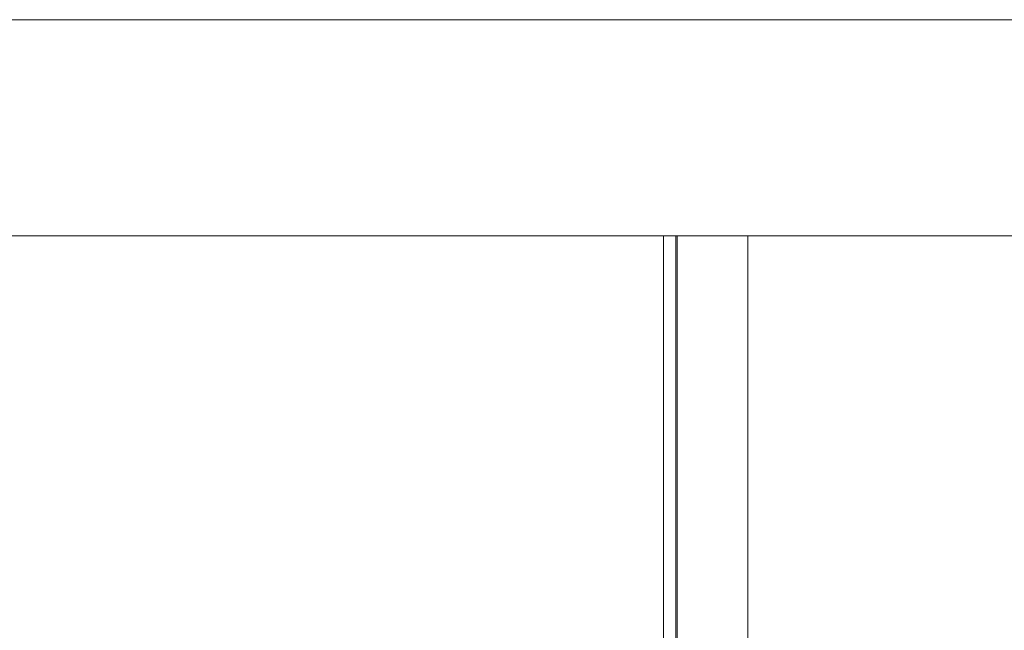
# Model space of a CAD drawing. Header units: millimetres. Extents: x -200 to 200, y -17 to 153.
# Tile 3 of 159: x -173 to -126, y 97 to 126. Entities that reach past the tile are written whole.
import ezdxf

# ---------------------------------------------------------------- set-up
doc = ezdxf.new("R2010")
doc.units = ezdxf.units.MM
doc.header["$LTSCALE"] = 12.7
doc.layers.add('Lighting-LED', color=7, linetype='Continuous', lineweight=5, true_color=0x000000)

msp = doc.modelspace()

# ---------------------------------------------------------------- linework, layer by layer
at = {"layer": 'Lighting-LED', "color": 18, "linetype": 'Continuous', "lineweight": 5, "true_color": 0x000000}
for points in [[(-183.789, 58.622, -415.658), (-183.789, 125.622, -415.658), (-16.073, 125.622, -415.658), (-16.073, 58.622, -415.658)], [(-16.073, 58.622, -65.97), (-16.073, 125.622, -65.97), (-183.789, 125.622, -65.97), (-183.789, 58.622, -65.97)], [(-16.073, 125.622, -415.658), (-183.789, 125.622, -415.658), (-183.789, 125.622, -65.97), (-16.073, 125.622, -65.97)], [(-141.861, 65.613, -40.814), (-141.861, 115.363, -40.814), (-194.969, 115.363, -40.813), (-194.969, 65.613, -40.813)], [(-194.969, 65.613, -440.812), (-194.969, 115.363, -440.812), (-141.861, 115.363, -440.811), (-141.861, 65.613, -440.811)], [(-194.611, 65.613, -45.813), (-194.611, 115.363, -45.813), (-142.499, 115.363, -45.814), (-142.499, 65.613, -45.814)], [(-142.499, 65.613, -435.811), (-142.499, 115.363, -435.811), (-194.611, 115.363, -435.812), (-194.611, 65.613, -435.812)], [(-141.915, 65.613, -46.15), (-141.915, 115.363, -46.15), (-124.083, 115.363, -63.981), (-124.083, 65.613, -63.981)], [(-124.083, 65.613, -417.644), (-124.083, 115.363, -417.644), (-141.915, 115.363, -435.475), (-141.915, 65.613, -435.475)], [(-122.012, 65.613, -58.981), (-122.012, 115.363, -58.981), (-138.506, 115.363, -42.488), (-138.506, 65.613, -42.488)], [(-138.506, 65.613, -439.137), (-138.506, 115.363, -439.137), (-122.012, 115.363, -422.644), (-122.012, 65.613, -422.644)]]:
    msp.add_3dface(points, dxfattribs=at)
for points, invisible_edges in [([(-142.499, 115.363, -45.814), (-194.611, 115.363, -45.813), (-194.969, 115.363, -40.813), (-141.861, 115.363, -40.814)], 10), ([(-141.861, 115.363, -440.811), (-194.969, 115.363, -440.812), (-194.611, 115.363, -435.812), (-142.499, 115.363, -435.811)], 10), ([(-142.499, 65.613, -45.814), (-142.499, 115.363, -45.814), (-142.343, 115.363, -45.88), (-142.343, 65.613, -45.88)], 4), ([(-142.499, 115.363, -45.814), (-141.333, 115.363, -40.939), (-140.817, 115.363, -41.105)], 9), ([(-141.861, 115.363, -40.814), (-141.333, 115.363, -40.939), (-142.499, 115.363, -45.814)], 10), ([(-140.817, 115.363, -41.105), (-140.315, 115.363, -41.309), (-142.343, 115.363, -45.88), (-142.499, 115.363, -45.814)], 10), ([(-142.343, 65.613, -435.745), (-142.343, 115.363, -435.745), (-142.499, 115.363, -435.811), (-142.499, 65.613, -435.811)], 1), ([(-142.499, 115.363, -435.811), (-142.343, 115.363, -435.745), (-140.315, 115.363, -440.316), (-140.817, 115.363, -440.52)], 10), ([(-140.817, 115.363, -440.52), (-141.333, 115.363, -440.686), (-142.499, 115.363, -435.811)], 10), ([(-142.499, 115.363, -435.811), (-141.333, 115.363, -440.686), (-141.861, 115.363, -440.811)], 9), ([(-142.343, 65.613, -45.88), (-142.343, 115.363, -45.88), (-142.193, 115.363, -45.958), (-142.193, 65.613, -45.958)], 5), ([(-142.193, 115.363, -45.958), (-142.343, 115.363, -45.88), (-140.315, 115.363, -41.309), (-139.83, 115.363, -41.551)], 10), ([(-142.193, 65.613, -435.667), (-142.193, 115.363, -435.667), (-142.343, 115.363, -435.745), (-142.343, 65.613, -435.745)], 5), ([(-139.83, 115.363, -440.074), (-140.315, 115.363, -440.316), (-142.343, 115.363, -435.745), (-142.193, 115.363, -435.667)], 10), ([(-142.193, 65.613, -45.958), (-142.193, 115.363, -45.958), (-142.05, 115.363, -46.049), (-142.05, 65.613, -46.049)], 5), ([(-139.83, 115.363, -41.551), (-139.365, 115.363, -41.829), (-142.05, 115.363, -46.049), (-142.193, 115.363, -45.958)], 10), ([(-142.05, 65.613, -435.576), (-142.05, 115.363, -435.576), (-142.193, 115.363, -435.667), (-142.193, 65.613, -435.667)], 5), ([(-142.193, 115.363, -435.667), (-142.05, 115.363, -435.576), (-139.365, 115.363, -439.796), (-139.83, 115.363, -440.074)], 10), ([(-142.05, 65.613, -46.049), (-142.05, 115.363, -46.049), (-141.915, 115.363, -46.15), (-141.915, 65.613, -46.15)], 1), ([(-141.915, 115.363, -46.15), (-142.05, 115.363, -46.049), (-139.365, 115.363, -41.829), (-138.923, 115.363, -42.142)], 10), ([(-141.915, 65.613, -435.475), (-141.915, 115.363, -435.475), (-142.05, 115.363, -435.576), (-142.05, 65.613, -435.576)], 4), ([(-138.923, 115.363, -439.483), (-139.365, 115.363, -439.796), (-142.05, 115.363, -435.576), (-141.915, 115.363, -435.475)], 10), ([(-138.923, 115.363, -42.142), (-138.506, 115.363, -42.488), (-141.915, 115.363, -46.15)], 10), ([(-138.506, 115.363, -42.488), (-122.012, 115.363, -58.981), (-124.083, 115.363, -63.981), (-141.915, 115.363, -46.15)], 10), ([(-141.915, 115.363, -435.475), (-138.506, 115.363, -439.137), (-138.923, 115.363, -439.483)], 9), ([(-141.915, 115.363, -435.475), (-124.083, 115.363, -417.644), (-122.012, 115.363, -422.644), (-138.506, 115.363, -439.137)], 10), ([(-141.333, 65.613, -40.939), (-141.333, 115.363, -40.939), (-141.861, 115.363, -40.814), (-141.861, 65.613, -40.814)], 1), ([(-141.861, 65.613, -440.811), (-141.861, 115.363, -440.811), (-141.333, 115.363, -440.686), (-141.333, 65.613, -440.686)], 4), ([(-140.817, 65.613, -41.105), (-140.817, 115.363, -41.105), (-141.333, 115.363, -40.939), (-141.333, 65.613, -40.939)], 5), ([(-141.333, 65.613, -440.686), (-141.333, 115.363, -440.686), (-140.817, 115.363, -440.52), (-140.817, 65.613, -440.52)], 5), ([(-140.315, 65.613, -41.309), (-140.315, 115.363, -41.309), (-140.817, 115.363, -41.105), (-140.817, 65.613, -41.105)], 5), ([(-140.817, 65.613, -440.52), (-140.817, 115.363, -440.52), (-140.315, 115.363, -440.316), (-140.315, 65.613, -440.316)], 5), ([(-139.83, 65.613, -41.551), (-139.83, 115.363, -41.551), (-140.315, 115.363, -41.309), (-140.315, 65.613, -41.309)], 5), ([(-140.315, 65.613, -440.316), (-140.315, 115.363, -440.316), (-139.83, 115.363, -440.074), (-139.83, 65.613, -440.074)], 5), ([(-139.365, 65.613, -41.829), (-139.365, 115.363, -41.829), (-139.83, 115.363, -41.551), (-139.83, 65.613, -41.551)], 5), ([(-139.83, 65.613, -440.074), (-139.83, 115.363, -440.074), (-139.365, 115.363, -439.796), (-139.365, 65.613, -439.796)], 5), ([(-138.923, 65.613, -42.142), (-138.923, 115.363, -42.142), (-139.365, 115.363, -41.829), (-139.365, 65.613, -41.829)], 5), ([(-139.365, 65.613, -439.796), (-139.365, 115.363, -439.796), (-138.923, 115.363, -439.483), (-138.923, 65.613, -439.483)], 5), ([(-138.506, 65.613, -42.488), (-138.506, 115.363, -42.488), (-138.923, 115.363, -42.142), (-138.923, 65.613, -42.142)], 4), ([(-138.923, 65.613, -439.483), (-138.923, 115.363, -439.483), (-138.506, 115.363, -439.137), (-138.506, 65.613, -439.137)], 1)]:
    msp.add_3dface(points, dxfattribs=dict(at, invisible_edges=invisible_edges))

doc.saveas('drawing.dxf')
